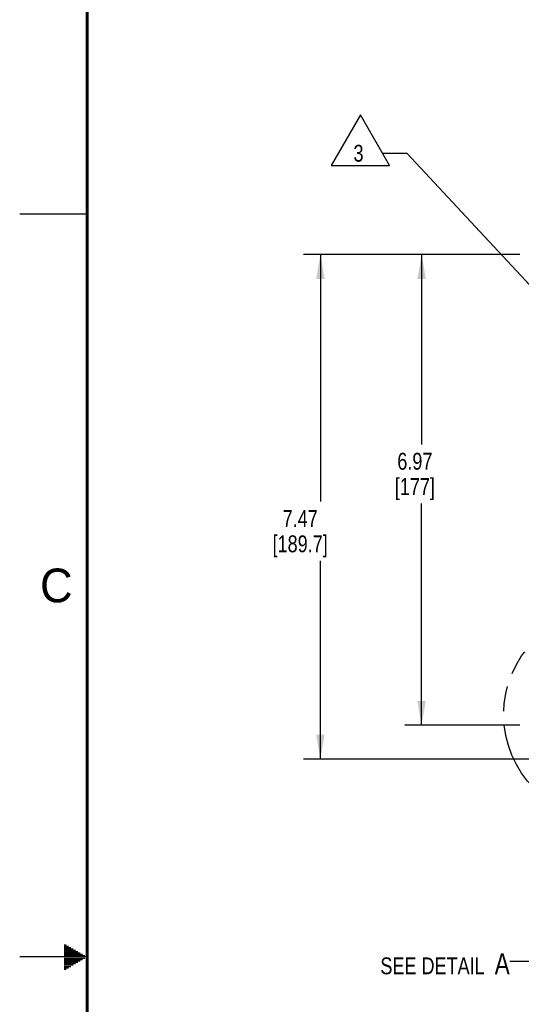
# Model space of a CAD drawing. Header units: inches. Extents: x 0 to 34, y 0 to 22.
# Tile 12 of 43: x 0 to 3.7, y 10.6 to 17.9. Entities that reach past the tile are written whole.
import ezdxf

# ---------------------------------------------------------------- set-up
doc = ezdxf.new("R2010")
doc.units = ezdxf.units.IN
doc.header["$LTSCALE"] = 1.87
doc.header["$MEASUREMENT"] = 0
doc.linetypes.add('PHANTOM', pattern=[0.8, 0.45, -0.05, 0.1, -0.05, 0.1, -0.05])
doc.layers.get('0').update_dxf_attribs({"linetype": 'CONTINUOUS'})
for name, color, linetype in [('DEFAULT_3', 7, 'PHANTOM'), ('DETAIL', 7, 'CONTINUOUS'), ('DIMENSIONS', 7, 'CONTINUOUS')]:
    doc.layers.add(name, color=color, linetype=linetype)
doc.styles.get("Standard").update_dxf_attribs({"font": 'txt', "width": 0.8})
doc.styles.add('TEXTSTYLE_2', font='txt')
doc.dimstyles.new('DIMSTYLE_1', dxfattribs={"dimtxt": 0.125, "dimasz": 0.18, "dimexe": 0.18, "dimexo": 0.0625, "dimgap": 0.09, "dimtad": 0, "dimtih": 1, "dimtoh": 1, "dimlfac": 2, "dimzin": 4, "dimdsep": 46, "dimtxsty": 'STANDARD', "dimblk": '_FILLED', "dimblk1": '_FILLED', "dimblk2": '_FILLED', "dimcen": 0.09, "dimadec": 0, "dimazin": 0, "dimtfac": 1, "dimtofl": 0, "dimtmove": 0, "dimatfit": 3, "dimldrblk": '_FILLED', "dimfxl": 1, "dimtolj": 1, "dimtzin": 4, "dimarcsym": 0})
doc.dimstyles.get("Standard").update_dxf_attribs({"dimtxt": 0.125, "dimasz": 0.18, "dimexe": 0.18, "dimexo": 0.0625, "dimgap": 0.09, "dimtad": 0, "dimtih": 1, "dimtoh": 1, "dimdec": 3, "dimzin": 4, "dimdsep": 46, "dimtxsty": 'STANDARD', "dimblk": '_FILLED', "dimblk1": '_FILLED', "dimblk2": '_FILLED', "dimcen": 0.09, "dimadec": 0, "dimazin": 0, "dimtol": 1, "dimtp": 0.01, "dimtm": 0.01, "dimtfac": 1, "dimtdec": 3, "dimtofl": 0, "dimtmove": 0, "dimatfit": 3, "dimldrblk": '_FILLED', "dimfxl": 1, "dimtolj": 1, "dimtzin": 4, "dimarcsym": 0})

# ---------------------------------------------------------------- blocks, each defined once
blk = doc.blocks.new('_FILLED')
at = {"color": 0, "linetype": 'BYBLOCK'}
blk.add_solid([(0, 0), (-1, 0.174), (-1, -0.174)], dxfattribs=at)
blk = doc.blocks.new('*D1')
at = {"layer": 'DIMENSIONS', "color": 2, "linetype": 'CONTINUOUS'}
for p, q in [((3.7055, 16.1994), (2.8531, 16.1994)), ((2.9781, 16.1994), (2.9781, 14.7941)), ((2.9781, 12.7149), (2.9781, 14.3566)), ((3.7055, 12.7149), (2.8531, 12.7149))]:
    blk.add_line(p, q, dxfattribs=at)
at = {"layer": 'DIMENSIONS', "color": 2, "linetype": 'CONTINUOUS', "xscale": 0.18, "yscale": 0.18, "zscale": 0.18}
for p, rotation in [((2.9781, 16.1994), 90), ((2.9781, 12.7149), 270)]:
    blk.add_blockref('_FILLED', p, dxfattribs=dict(at, rotation=rotation))
at = {"layer": 'DIMENSIONS', "color": 2, "linetype": 'CONTINUOUS', "insert": (2.9281, 14.7316), "char_height": 0.125, "width": 0.5, "attachment_point": 2, "line_spacing_factor": 0.9}
blk.add_mtext('6.97\\P[177]', dxfattribs=at)
blk = doc.blocks.new('*D2')
at = {"layer": 'DIMENSIONS', "color": 2, "linetype": 'CONTINUOUS'}
for p, q in [((3.7055, 16.1994), (2.1031, 16.1994)), ((2.2281, 16.1994), (2.2281, 14.3703)), ((2.2281, 12.4647), (2.2281, 13.9328)), ((3.9073, 12.4647), (2.1031, 12.4647))]:
    blk.add_line(p, q, dxfattribs=at)
at = {"layer": 'DIMENSIONS', "color": 2, "linetype": 'CONTINUOUS', "xscale": 0.18, "yscale": 0.18, "zscale": 0.18}
for p, rotation in [((2.2281, 16.1994), 90), ((2.2281, 12.4647), 270)]:
    blk.add_blockref('_FILLED', p, dxfattribs=dict(at, rotation=rotation))
at = {"layer": 'DIMENSIONS', "color": 2, "linetype": 'CONTINUOUS', "insert": (2.0781, 14.3078), "char_height": 0.125, "width": 0.7, "attachment_point": 2, "line_spacing_factor": 0.9}
blk.add_mtext('7.47\\P[189.7]', dxfattribs=at)
blk = doc.blocks.new('FLAG_TRIANGLE_BL10', base_point=(2.5887, 17.0459))
at = {"layer": 'DETAIL', "color": 2, "linetype": 'CONTINUOUS'}
for p, q in [((2.5249, 17.2332), (2.3086, 16.8586)), ((2.7412, 16.8586), (2.5249, 17.2332)), ((2.6888, 16.9494), (2.8688, 16.9494)), ((2.3086, 16.8586), (2.7412, 16.8586))]:
    blk.add_line(p, q, dxfattribs=at)
at = {"layer": 'DETAIL', "color": 2, "linetype": 'CONTINUOUS', "width": 0.8}
blk.add_text('3', height=0.125, dxfattribs=at).set_placement((2.4732, 16.8869))

msp = doc.modelspace()

# ---------------------------------------------------------------- linework, layer by layer
at = {"color": 2, "linetype": 'CONTINUOUS'}
for p, q in [((0.00002, 16.5), (0.50002, 16.5)), ((0.33028, 11.09), (0.34412, 11.09)), ((0.33028, 11.08), (0.36144, 11.08)), ((0.33028, 11.07), (0.37876, 11.07)), ((0.33028, 11.06), (0.39608, 11.06)), ((0.33028, 11.05), (0.4134, 11.05)), ((0.33028, 11.04), (0.43072, 11.04)), ((0.33028, 11.03), (0.44804, 11.03)), ((0.33028, 11.02), (0.46536, 11.02)), ((0.33028, 11.01), (0.48268, 11.01)), ((0.5, 11), (0, 11)), ((0.33028, 10.99), (0.48268, 10.99)), ((0.33028, 10.98), (0.46536, 10.98)), ((0.33028, 10.97), (0.44804, 10.97)), ((0.33028, 10.96), (0.43072, 10.96)), ((0.33028, 10.95), (0.4134, 10.95)), ((0.33028, 10.94), (0.39608, 10.94)), ((0.33028, 10.93), (0.37876, 10.93)), ((0.33028, 10.92), (0.36144, 10.92)), ((0.33028, 10.91), (0.34412, 10.91))]:
    msp.add_line(p, q, dxfattribs=at)
at = {"color": 7, "linetype": 'CONTINUOUS', "const_width": 0.02}
msp.add_lwpolyline([(0.50002, 21.5), (0.50002, 0.5)], dxfattribs=at)
at = {"layer": 'DEFAULT_3', "color": 2, "linetype": 'PHANTOM'}
msp.add_circle((4.36112, 12.79434), 0.77469, dxfattribs=at)

# ---------------------------------------------------------------- block references
at = {"layer": 'DETAIL', "color": 2, "linetype": 'CONTINUOUS'}
msp.add_blockref('FLAG_TRIANGLE_BL10', (2.58872, 17.04593), dxfattribs=at)

# ---------------------------------------------------------------- texts
at = {"color": 2, "linetype": 'CONTINUOUS', "insert": (0.15083, 13.87462), "char_height": 0.25, "width": 0.25, "attachment_point": 1, "line_spacing_factor": 0.9, "style": 'TEXTSTYLE_2'}
msp.add_mtext('C', dxfattribs=at)
at = {"layer": 'DETAIL', "color": 2, "linetype": 'CONTINUOUS', "insert": (3.63095, 11.0272), "char_height": 0.125, "width": 1.3248, "attachment_point": 3, "line_spacing_factor": 0.9}
msp.add_mtext('SEE DETAIL  \\H0.156;A', dxfattribs=at)

# ---------------------------------------------------------------- dimensions: what is measured, and where the dimension line sits
at = {"layer": 'DIMENSIONS', "color": 2, "linetype": 'CONTINUOUS'}
for base, p2, picture, middle in [((2.22805, 12.4647), (3.9073, 12.4647), '*D2', (2.10305, 14.15152)), ((2.97805, 12.71493), (3.70554, 12.71493), '*D1', (2.85305, 14.57536))]:
    dim = msp.add_linear_dim(base=base, p1=(3.70554, 16.19943), p2=p2, angle=270, dimstyle='DIMSTYLE_1', dxfattribs=at)
    dim.commit()
    dim.dimension.update_dxf_attribs({"geometry": picture, "text_midpoint": middle, "dimtype": 160})

# ---------------------------------------------------------------- leaders
at = {"layer": 'DETAIL', "color": 2, "linetype": 'CONTINUOUS'}
for points, override in [([(3.88278, 15.86175), (2.86882, 16.94943)], {"dimtad": 0, "dimldrblk": 'DOT'}), ([(4.13804, 12.05246), (3.81095, 10.9647), (3.63095, 10.9647)], {"dimtad": 0})]:
    msp.add_leader(points, dimstyle='STANDARD', override=override, dxfattribs=at)

doc.saveas('drawing.dxf')
